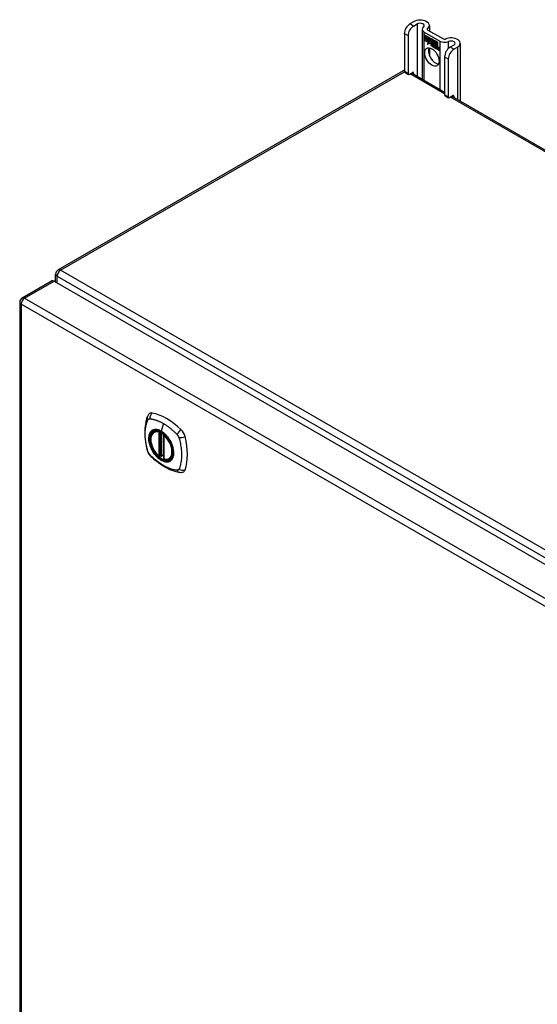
# Model space of a CAD drawing. Header units: inches. Extents: x 20 to 506, y 54 to 238.
# Tile 28 of 33: x 430 to 440, y 219 to 238. Entities that reach past the tile are written whole.
import ezdxf

# ---------------------------------------------------------------- set-up
doc = ezdxf.new("R2010")
doc.units = ezdxf.units.IN
doc.header["$MEASUREMENT"] = 0
doc.layers.add('Visible Edges(ANSI)', color=7, linetype='Continuous', lineweight=25)
doc.layers.add('Visible Tangent Edges(ANSI)', color=7, linetype='Continuous', lineweight=25)

msp = doc.modelspace()

# ---------------------------------------------------------------- linework, layer by layer
at = {"layer": 'Visible Edges(ANSI)'}
for p, q in [((437.908, 238.318), (437.832, 238.275)), ((437.907, 238.232), (437.982, 238.275)), ((438.079, 238.166), (438.079, 237.168)), ((438.193, 238.153), (438.506, 237.973)), ((438.228, 238.242), (438.228, 238.134)), ((437.722, 238.084), (437.722, 237.318)), ((437.796, 238.041), (437.796, 237.275)), ((438.119, 238.111), (438.432, 237.93)), ((438.123, 238.058), (438.241, 237.99)), ((438.123, 238.025), (438.123, 238.058)), ((438.123, 238.057), (438.123, 238.025)), ((438.123, 238.057), (438.124, 238.057)), ((438.241, 237.989), (438.123, 238.057)), ((438.123, 238.025), (438.209, 237.976)), ((438.123, 238.025), (438.123, 238.025)), ((438.21, 237.975), (438.123, 238.025)), ((438.123, 237.988), (438.123, 238.021)), ((438.123, 238.021), (438.21, 237.971)), ((438.123, 238.02), (438.123, 237.988)), ((438.123, 238.02), (438.124, 238.02)), ((438.209, 237.97), (438.123, 238.02)), ((438.123, 237.988), (438.209, 237.939)), ((438.123, 237.988), (438.123, 237.988)), ((438.21, 237.938), (438.123, 237.988)), ((438.123, 237.984), (438.21, 237.933)), ((438.123, 237.951), (438.123, 237.984)), ((438.123, 237.983), (438.124, 237.983)), ((438.209, 237.933), (438.123, 237.983)), ((438.123, 237.983), (438.123, 237.951)), ((438.123, 237.951), (438.209, 237.901)), ((438.123, 237.951), (438.123, 237.951)), ((438.208, 237.901), (438.123, 237.951)), ((438.209, 237.976), (438.209, 238.004)), ((438.209, 238.004), (438.212, 238.002)), ((438.209, 237.976), (438.21, 237.976)), ((438.209, 237.97), (438.21, 237.971)), ((438.209, 237.939), (438.209, 237.97)), ((438.21, 238.003), (438.21, 237.975)), ((438.21, 238.003), (438.21, 238.003)), ((438.212, 238.002), (438.21, 238.003)), ((438.21, 237.971), (438.21, 237.938)), ((438.212, 238.002), (438.243, 237.933)), ((438.212, 238.002), (438.213, 238.002)), ((438.242, 237.933), (438.212, 238.002)), ((438.241, 237.99), (438.256, 237.954)), ((438.241, 237.989), (438.241, 237.989)), ((438.256, 237.953), (438.241, 237.989)), ((438.256, 237.954), (438.269, 237.974)), ((438.269, 237.973), (438.256, 237.953)), ((438.256, 237.954), (438.258, 237.955)), ((438.258, 237.954), (438.257, 237.955)), ((438.268, 237.923), (438.299, 237.952)), ((438.269, 237.974), (438.328, 237.939)), ((438.269, 237.973), (438.27, 237.973)), ((438.327, 237.939), (438.269, 237.973)), ((438.269, 237.973), (438.269, 237.973)), ((438.299, 237.951), (438.269, 237.922)), ((438.27, 237.923), (438.299, 237.952)), ((438.299, 237.952), (438.302, 237.95)), ((438.299, 237.951), (438.3, 237.952)), ((438.301, 237.95), (438.299, 237.951)), ((438.301, 237.95), (438.302, 237.95)), ((438.301, 237.872), (438.301, 237.95)), ((438.302, 237.95), (438.302, 237.873)), ((438.186, 237.865), (438.208, 237.901)), ((438.225, 237.89), (438.186, 237.865)), ((438.189, 237.868), (438.188, 237.866)), ((438.209, 237.901), (438.189, 237.868)), ((438.189, 237.868), (438.225, 237.891)), ((438.189, 237.868), (438.19, 237.868)), ((438.19, 237.868), (438.225, 237.891)), ((438.208, 237.901), (438.209, 237.902)), ((438.209, 237.939), (438.21, 237.939)), ((438.209, 237.933), (438.21, 237.933)), ((438.209, 237.905), (438.209, 237.933)), ((438.209, 237.905), (438.21, 237.905)), ((438.211, 237.904), (438.209, 237.905)), ((438.21, 237.933), (438.21, 237.905)), ((438.21, 237.905), (438.223, 237.926)), ((438.21, 237.905), (438.212, 237.905)), ((438.21, 237.905), (438.21, 237.905)), ((438.223, 237.924), (438.211, 237.904)), ((438.211, 237.905), (438.211, 237.905)), ((438.223, 237.926), (438.225, 237.915)), ((438.223, 237.924), (438.224, 237.925)), ((438.224, 237.925), (438.223, 237.924)), ((438.225, 237.913), (438.223, 237.924)), ((438.243, 237.933), (438.225, 237.913)), ((438.225, 237.915), (438.242, 237.933)), ((438.225, 237.915), (438.226, 237.916)), ((438.225, 237.891), (438.227, 237.876)), ((438.225, 237.89), (438.226, 237.89)), ((438.227, 237.875), (438.225, 237.89)), ((438.243, 237.933), (438.226, 237.916)), ((438.226, 237.915), (438.226, 237.915)), ((438.227, 237.876), (438.255, 237.905)), ((438.255, 237.903), (438.227, 237.875)), ((438.227, 237.876), (438.229, 237.877)), ((438.228, 237.877), (438.228, 237.876)), ((438.228, 237.796), (438.228, 237.638)), ((438.229, 237.877), (438.255, 237.904)), ((438.242, 237.933), (438.243, 237.934)), ((438.255, 237.905), (438.261, 237.889)), ((438.255, 237.903), (438.255, 237.904)), ((438.261, 237.888), (438.255, 237.903)), ((438.261, 237.888), (438.262, 237.889)), ((438.262, 237.889), (438.262, 237.889)), ((438.262, 237.884), (438.264, 237.885)), ((438.264, 237.86), (438.296, 237.842)), ((438.264, 237.859), (438.264, 237.86)), ((438.296, 237.841), (438.264, 237.859)), ((438.265, 237.868), (438.286, 237.856)), ((438.265, 237.868), (438.265, 237.868)), ((438.287, 237.855), (438.265, 237.868)), ((438.268, 237.923), (438.27, 237.923)), ((438.286, 237.883), (438.268, 237.923)), ((438.269, 237.922), (438.287, 237.881)), ((438.269, 237.875), (438.271, 237.876)), ((438.27, 237.923), (438.27, 237.923)), ((438.285, 237.879), (438.286, 237.879)), ((438.286, 237.883), (438.286, 237.883)), ((438.286, 237.856), (438.287, 237.856)), ((438.287, 237.856), (438.287, 237.856)), ((438.29, 237.831), (438.29, 237.832)), ((438.29, 237.832), (438.29, 237.823)), ((438.29, 237.823), (438.29, 237.831)), ((438.29, 237.823), (438.29, 237.824)), ((438.295, 237.817), (438.317, 237.833)), ((438.295, 237.817), (438.297, 237.818)), ((438.31, 237.809), (438.295, 237.817)), ((438.296, 237.842), (438.297, 237.842)), ((438.318, 237.833), (438.296, 237.817)), ((438.296, 237.817), (438.309, 237.81)), ((438.297, 237.842), (438.297, 237.842)), ((438.317, 237.833), (438.297, 237.818)), ((438.297, 237.818), (438.297, 237.818)), ((438.301, 237.872), (438.302, 237.873)), ((438.321, 237.861), (438.301, 237.872)), ((438.302, 237.873), (438.322, 237.861)), ((438.317, 237.833), (438.305, 237.867)), ((438.305, 237.867), (438.319, 237.859)), ((438.306, 237.866), (438.306, 237.867)), ((438.306, 237.866), (438.318, 237.833)), ((438.319, 237.859), (438.306, 237.866)), ((438.309, 237.81), (438.321, 237.823)), ((438.309, 237.81), (438.311, 237.81)), ((438.321, 237.822), (438.31, 237.809)), ((438.31, 237.81), (438.31, 237.81)), ((438.311, 237.81), (438.322, 237.822)), ((438.317, 237.833), (438.317, 237.833)), ((438.319, 237.859), (438.319, 237.859)), ((438.326, 237.836), (438.319, 237.859)), ((438.319, 237.859), (438.326, 237.836)), ((438.321, 237.861), (438.322, 237.861)), ((438.328, 237.839), (438.321, 237.861)), ((438.321, 237.823), (438.324, 237.821)), ((438.321, 237.822), (438.322, 237.822)), ((438.324, 237.821), (438.321, 237.822)), ((438.322, 237.861), (438.327, 237.842)), ((438.324, 237.821), (438.331, 237.797)), ((438.324, 237.821), (438.324, 237.821)), ((438.33, 237.797), (438.324, 237.821)), ((438.326, 237.836), (438.326, 237.836)), ((438.328, 237.835), (438.326, 237.836)), ((438.326, 237.836), (438.328, 237.835)), ((438.327, 237.939), (438.328, 237.939)), ((438.327, 237.842), (438.327, 237.939)), ((438.327, 237.842), (438.328, 237.843)), ((438.328, 237.939), (438.328, 237.839)), ((438.328, 237.835), (438.34, 237.847)), ((438.34, 237.846), (438.328, 237.835)), ((438.328, 237.835), (438.329, 237.836)), ((438.34, 237.847), (438.329, 237.836)), ((438.329, 237.836), (438.329, 237.836)), ((438.33, 237.797), (438.331, 237.797)), ((438.345, 237.789), (438.33, 237.797)), ((438.331, 237.797), (438.344, 237.79)), ((438.332, 237.936), (438.333, 237.937)), ((438.332, 237.844), (438.332, 237.937)), ((438.332, 237.937), (438.358, 237.922)), ((438.332, 237.936), (438.332, 237.846)), ((438.357, 237.922), (438.332, 237.936)), ((438.332, 237.846), (438.338, 237.852)), ((438.338, 237.851), (438.332, 237.844)), ((438.332, 237.846), (438.333, 237.847)), ((438.332, 237.825), (438.353, 237.839)), ((438.332, 237.825), (438.333, 237.826)), ((438.344, 237.79), (438.332, 237.825)), ((438.333, 237.847), (438.338, 237.852)), ((438.333, 237.846), (438.333, 237.846)), ((438.333, 237.826), (438.353, 237.839)), ((438.354, 237.839), (438.333, 237.824)), ((438.334, 237.825), (438.333, 237.826)), ((438.333, 237.824), (438.345, 237.789)), ((438.338, 237.852), (438.357, 237.841)), ((438.338, 237.851), (438.339, 237.851)), ((438.358, 237.84), (438.338, 237.851)), ((438.34, 237.846), (438.34, 237.847)), ((438.34, 237.847), (438.354, 237.839)), ((438.353, 237.839), (438.34, 237.846)), ((438.344, 237.79), (438.344, 237.79)), ((438.351, 237.785), (438.359, 237.836)), ((438.36, 237.835), (438.351, 237.785)), ((438.351, 237.785), (438.351, 237.786)), ((438.351, 237.785), (438.362, 237.779)), ((438.362, 237.778), (438.351, 237.785)), ((438.353, 237.839), (438.353, 237.839)), ((438.357, 237.922), (438.358, 237.922)), ((438.357, 237.841), (438.357, 237.922)), ((438.357, 237.841), (438.358, 237.841)), ((438.358, 237.922), (438.358, 237.84)), ((438.359, 237.836), (438.369, 237.83)), ((438.36, 237.835), (438.36, 237.835)), ((438.369, 237.83), (438.36, 237.835)), ((438.361, 237.837), (438.361, 237.92)), ((438.361, 237.92), (438.388, 237.905)), ((438.361, 237.837), (438.362, 237.838)), ((438.372, 237.831), (438.361, 237.837)), ((438.362, 237.919), (438.362, 237.838)), ((438.362, 237.919), (438.363, 237.919)), ((438.387, 237.905), (438.362, 237.919)), ((438.362, 237.838), (438.373, 237.831)), ((438.362, 237.779), (438.365, 237.8)), ((438.366, 237.799), (438.362, 237.778)), ((438.362, 237.779), (438.362, 237.78)), ((438.368, 237.821), (438.369, 237.83)), ((438.369, 237.83), (438.368, 237.821)), ((438.368, 237.821), (438.368, 237.821)), ((438.371, 237.819), (438.368, 237.821)), ((438.368, 237.821), (438.371, 237.819)), ((438.369, 237.83), (438.369, 237.83)), ((438.371, 237.819), (438.372, 237.82)), ((438.372, 237.831), (438.373, 237.832)), ((438.372, 237.825), (438.372, 237.831)), ((438.372, 237.825), (438.374, 237.826)), ((438.372, 237.82), (438.372, 237.82)), ((438.373, 237.831), (438.373, 237.826)), ((438.373, 237.827), (438.373, 237.826)), ((438.373, 237.815), (438.375, 237.815)), ((438.374, 237.821), (438.376, 237.822)), ((438.386, 237.8), (438.381, 237.768)), ((438.381, 237.768), (438.386, 237.8)), ((438.381, 237.768), (438.392, 237.762)), ((438.381, 237.768), (438.381, 237.768)), ((438.392, 237.761), (438.381, 237.768)), ((438.387, 237.905), (438.388, 237.905)), ((438.387, 237.825), (438.387, 237.905)), ((438.387, 237.825), (438.388, 237.825)), ((438.388, 237.905), (438.388, 237.824)), ((438.392, 237.762), (438.395, 237.782)), ((438.396, 237.782), (438.392, 237.761)), ((438.392, 237.762), (438.392, 237.762)), ((438.395, 237.782), (438.396, 237.783)), ((438.399, 237.801), (438.4, 237.801)), ((438.401, 237.797), (438.402, 237.797)), ((438.403, 237.804), (438.405, 237.805)), ((438.403, 237.797), (438.404, 237.798)), ((438.41, 237.751), (438.416, 237.783)), ((438.41, 237.751), (438.411, 237.751)), ((438.422, 237.744), (438.41, 237.751)), ((438.416, 237.782), (438.411, 237.751)), ((438.411, 237.751), (438.422, 237.745)), ((438.422, 237.745), (438.427, 237.776)), ((438.428, 237.776), (438.422, 237.744)), ((438.422, 237.745), (438.422, 237.745)), ((438.717, 237.851), (438.642, 237.807)), ((438.716, 237.765), (438.792, 237.808)), ((438.847, 237.885), (438.847, 236.725)), ((438.532, 237.616), (438.532, 236.85)), ((438.606, 237.573), (438.606, 236.808)), ((437.696, 237.332), (430.765, 233.33)), ((437.729, 237.304), (437.803, 237.261)), ((437.818, 237.262), (437.886, 237.301)), ((437.867, 237.29), (438.532, 236.906)), ((437.908, 237.289), (437.908, 237.267)), ((438.538, 236.836), (438.612, 236.793)), ((438.628, 236.795), (438.695, 236.834)), ((438.676, 236.823), (471.596, 217.817)), ((438.717, 236.821), (438.717, 236.799)), ((430.715, 233.085), (430.715, 233.245)), ((430.043, 232.767), (430.633, 233.108)), ((430.683, 233.103), (464.344, 213.669)), ((429.993, 232.682), (429.993, 203.517)), ((432.692, 230.073), (432.703, 230.079)), ((432.887, 230.012), (432.887, 229.534)), ((432.818, 229.59), (432.804, 229.582)), ((432.833, 229.587), (432.831, 229.589)), ((432.887, 229.61), (432.846, 229.586)), ((433.005, 229.531), (433.016, 229.537))]:
    msp.add_line(p, q, dxfattribs=at)
at = {"layer": 'Visible Edges(ANSI)', "flags": 128}
for points in [[(432.596, 230.439), (432.583, 230.425), (432.573, 230.411), (432.565, 230.397), (432.558, 230.383)], [(432.558, 230.383), (432.551, 230.361), (432.544, 230.342), (432.539, 230.323), (432.534, 230.304), (432.53, 230.286), (432.526, 230.266), (432.518, 230.226), (432.513, 230.186), (432.509, 230.144), (432.506, 230.102), (432.506, 230.059), (432.506, 230.015), (432.509, 229.971), (432.513, 229.927), (432.518, 229.882), (432.525, 229.837), (432.533, 229.791), (432.543, 229.745), (432.549, 229.722), (432.551, 229.711), (432.555, 229.697)], [(432.791, 229.583), (432.777, 229.596), (432.763, 229.609), (432.75, 229.623), (432.737, 229.638), (432.724, 229.654), (432.712, 229.67), (432.701, 229.687), (432.69, 229.704), (432.68, 229.722), (432.671, 229.74), (432.663, 229.759), (432.655, 229.777), (432.648, 229.796), (432.642, 229.814), (432.636, 229.833), (432.632, 229.851), (432.628, 229.87), (432.626, 229.888), (432.624, 229.905), (432.624, 229.923), (432.624, 229.939), (432.625, 229.956), (432.628, 229.971), (432.631, 229.986), (432.635, 230), (432.641, 230.014), (432.647, 230.026), (432.654, 230.038), (432.662, 230.048), (432.671, 230.058), (432.681, 230.066), (432.692, 230.073)], [(432.945, 229.993), (432.963, 229.971), (432.981, 229.947), (432.998, 229.923), (433.014, 229.897), (433.028, 229.871), (433.041, 229.844), (433.052, 229.817), (433.062, 229.79)], [(432.555, 229.697), (432.56, 229.683), (432.565, 229.67), (432.571, 229.658), (432.577, 229.645), (432.584, 229.634), (432.593, 229.622), (432.601, 229.611), (432.611, 229.601)], [(432.611, 229.601), (432.621, 229.591), (432.63, 229.581), (432.647, 229.565), (432.682, 229.534), (432.717, 229.504), (432.753, 229.476), (432.789, 229.448), (432.826, 229.423), (432.862, 229.399), (432.9, 229.376), (432.937, 229.356), (432.975, 229.337), (433.013, 229.319), (433.051, 229.304), (433.089, 229.29), (433.128, 229.278), (433.166, 229.269), (433.185, 229.264), (433.195, 229.262), (433.206, 229.261)], [(432.831, 229.589), (432.828, 229.59), (432.825, 229.591), (432.821, 229.591), (432.818, 229.59)], [(433.005, 229.531), (432.993, 229.525), (432.981, 229.52), (432.967, 229.517), (432.954, 229.516), (432.94, 229.515), (432.925, 229.516), (432.91, 229.519), (432.895, 229.523)], [(433.206, 229.261), (433.222, 229.259), (433.238, 229.259), (433.256, 229.261), (433.274, 229.265)]]:
    msp.add_lwpolyline(points, dxfattribs=at)
at = {"layer": 'Visible Edges(ANSI)'}
for centre, radius, start, end in [((437.745, 237.246), 0.099, 103.4226, 120), ((430.814, 233.245), 0.099, 120, 180), ((430.092, 232.682), 0.099, 120, 180), ((432.899, 230.012), 0.0118, 137.3656, 180), ((432.798, 229.592), 0.0118, 229.389, 300), ((432.84, 229.597), 0.0118, 232.1717, 300), ((432.899, 229.534), 0.0118, 180, 253.4446)]:
    msp.add_arc(centre, radius, start, end, dxfattribs=at)
for centre, major_axis, start_param, end_param in [((438.04, 238.242), (0.188, 0), 5.640144, 8.63938), ((437.832, 238.147), (-0.078, -0.135), 3.926991, 5.497787), ((437.907, 238.105), (0.078, 0.135), 0.785398, 2.356194), ((438.04, 238.242), (0.0825, 0), 5.640144, 8.63938), ((438.215, 238.166), (-0.136, 0), 5.640144, 7.068583), ((438.215, 238.166), (-0.031, 0), 5.640144, 7.068583), ((438.528, 237.986), (0.031, 0), 3.926991, 5.35543), ((438.659, 237.885), (0.188, 0), 5.497787, 8.497023), ((438.35, 237.655), (-0.102, 0.176), 0.374433, 2.76716), ((438.269, 237.853), (-0.0123, 0.0214), 0.72544, 2.208898), ((438.287, 237.841), (-0.0249, 0.0431), 6.268672, 7.008625), ((438.287, 237.841), (-0.0245, 0.0424), 6.268672, 7.008625), ((438.269, 237.853), (0.012, -0.0207), 3.867033, 5.35049), ((438.288, 237.842), (-0.0249, 0.0431), 0.028947, 0.295885), ((438.281, 237.852), (-0.021, 0.0364), 5.317289, 6.229324), ((438.281, 237.852), (-0.0206, 0.0357), 5.272274, 6.251395), ((438.282, 237.853), (-0.0206, 0.0357), 6.047724, 6.251395), ((438.281, 237.852), (-0.0187, 0.0323), 5.330385, 6.268672), ((438.272, 237.852), (-0.0064, 0.011), 0.453624, 1.914249), ((438.281, 237.852), (-0.0183, 0.0317), 5.329545, 6.268672), ((438.272, 237.852), (0.006, -0.0104), 3.639467, 5.055842), ((438.282, 237.853), (-0.0183, 0.0317), 6.051884, 6.268672), ((438.288, 237.842), (-0.0245, 0.0424), 6.268672, 6.283185), ((438.28, 237.857), (-0.0109, 0.0188), 5.836026, 6.985262), ((438.28, 237.857), (-0.0105, 0.0182), 5.836026, 6.946368), ((438.274, 237.891), (0.0376, -0.0651), 5.35049, 5.792995), ((438.274, 237.891), (-0.0379, 0.0657), 2.208898, 2.658734), ((438.281, 237.858), (-0.0109, 0.0188), 0.065067, 0.331662), ((438.28, 237.867), (-0.0196, 0.0339), 1.914249, 2.72139), ((438.28, 237.867), (0.0192, -0.0332), 5.055842, 5.891549), ((438.281, 237.858), (-0.0105, 0.0182), 6.079217, 6.283185), ((438.278, 237.864), (0.0072, -0.0125), 1.678399, 2.694434), ((438.278, 237.864), (-0.0068, 0.0119), 4.819991, 5.836026), ((438.279, 237.865), (0.006, -0.0103), 0.287189, 1.678399), ((438.284, 237.865), (0.0095, -0.0165), 1.201563, 2.270327), ((438.284, 237.865), (-0.0091, 0.0158), 4.343155, 5.413588), ((438.279, 237.865), (0.0063, -0.011), 0.251695, 1.678399), ((438.273, 237.866), (0.0172, -0.0299), 0.38335, 1.201563), ((438.273, 237.866), (0.0176, -0.0305), 0.369234, 1.201563), ((438.406, 237.768), (-0.0294, 0.051), 0.219898, 0.610865), ((438.406, 237.768), (-0.0291, 0.0503), 0.219898, 0.610865), ((438.389, 237.796), (-0.0146, 0.0253), 5.48867, 6.513784), ((438.389, 237.796), (-0.015, 0.026), 5.48867, 6.499805), ((438.381, 237.801), (-0.0083, 0.0143), 5.603031, 6.503084), ((438.408, 237.769), (-0.0294, 0.051), 0.219898, 0.291612), ((438.387, 237.799), (-0.015, 0.026), 5.47676, 6.310847), ((438.39, 237.797), (-0.015, 0.026), 0.047158, 0.216619), ((438.381, 237.801), (-0.0079, 0.0136), 5.603031, 6.503084), ((438.387, 237.799), (-0.0154, 0.0266), 5.501665, 6.243634), ((438.382, 237.802), (-0.0083, 0.0143), 0.085815, 0.219898), ((438.389, 237.8), (-0.015, 0.026), 6.059998, 6.283185), ((438.382, 237.802), (-0.0079, 0.0136), 6.100483, 6.283185), ((438.39, 237.797), (-0.0146, 0.0253), 6.06115, 6.283185), ((438.38, 237.808), (0.00412, -0.00714), 1.196548, 2.461438), ((438.38, 237.808), (-0.00375, 0.0065), 4.33814, 5.603031), ((438.375, 237.808), (-0.0077, 0.0133), 3.752458, 4.33814), ((438.375, 237.808), (0.0081, -0.014), 0.610865, 1.196548), ((438.389, 237.81), (-0.006, 0.0103), 4.223571, 5.48867), ((438.389, 237.81), (0.0063, -0.011), 1.081978, 2.347078), ((438.436, 237.751), (-0.0294, 0.051), 0.236534, 0.625184), ((438.436, 237.751), (-0.0291, 0.0503), 0.236639, 0.625276), ((438.373, 237.813), (-0.0176, 0.0305), 3.88819, 4.223571), ((438.418, 237.778), (-0.015, 0.0259), 5.492181, 6.733718), ((438.373, 237.813), (0.018, -0.0312), 0.848525, 1.081978), ((438.418, 237.778), (-0.0153, 0.0266), 5.492181, 6.613939), ((438.42, 237.779), (-0.0153, 0.0266), 0.046088, 0.313087), ((438.375, 237.814), (-0.0176, 0.0305), 3.959823, 3.971212), ((438.411, 237.784), (-0.0082, 0.0143), 5.604299, 6.503622), ((438.411, 237.784), (-0.0079, 0.0136), 5.604299, 6.503242), ((438.438, 237.752), (-0.0294, 0.051), 0.236534, 0.291612), ((438.412, 237.785), (-0.0082, 0.0143), 0.085815, 0.220437), ((438.412, 237.785), (-0.0079, 0.0136), 6.100483, 6.283185), ((438.42, 237.779), (-0.015, 0.0259), 6.060079, 6.283185), ((438.41, 237.791), (0.00412, -0.00714), 1.196401, 2.462706), ((438.41, 237.791), (-0.00375, 0.0065), 4.337994, 5.604299), ((438.405, 237.791), (0.0081, -0.014), 0.610998, 1.196401), ((438.405, 237.791), (-0.0077, 0.0133), 3.752322, 4.337994), ((438.418, 237.793), (-0.0062, 0.0107), 4.249437, 5.492181), ((438.418, 237.793), (0.0066, -0.0114), 1.107844, 2.350588), ((438.403, 237.796), (-0.0176, 0.0305), 3.735005, 4.249437), ((438.403, 237.796), (0.018, -0.0312), 0.593412, 1.107844), ((438.528, 237.986), (-0.136, 0), 0.785398, 2.213838), ((438.642, 237.68), (-0.078, -0.135), 3.926991, 5.497787), ((438.716, 237.637), (0.078, 0.135), 0.785398, 2.356194), ((438.659, 237.885), (0.0825, 0), 5.497787, 8.497023), ((437.744, 237.331), (-0.0155, -0.0268), 5.497787, 6.283185), ((437.818, 237.288), (-0.0155, -0.0268), 5.497787, 7.068583), ((437.886, 237.276), (0.0155, 0.0268), 5.497787, 7.068583), ((438.554, 236.863), (-0.0155, -0.0268), 5.497787, 6.283185), ((438.628, 236.82), (-0.0155, -0.0268), 5.497787, 7.068583), ((438.695, 236.809), (0.0155, 0.0268), 5.497787, 7.068583), ((430.683, 233.023), (-0.0495, 0.0857), 5.497787, 6.283185), ((432.695, 230.293), (-0.089, 0.153), 5.825423, 6.408181), ((432.946, 229.296), (-0.64, 1.108), 5.170151, 5.825423), ((432.841, 229.798), (0.157, -0.273), 2.363977, 7.060801), ((433.197, 230.003), (0.089, -0.153), 1.113034, 2.028558), ((432.459, 230.14), (-0.64, 1.108), 3.599355, 4.254627), ((433.197, 229.424), (0.089, -0.153), 6.158189, 6.740947)]:
    msp.add_ellipse(centre, major_axis=major_axis, ratio=0.57735, start_param=start_param, end_param=end_param, dxfattribs=at)
for centre, major_axis in [((438.275, 237.612), (-0.102, 0.176)), ((432.838, 229.796), (-0.16, 0.277))]:
    msp.add_ellipse(centre, major_axis=major_axis, ratio=0.57735, dxfattribs=at)
at = {"layer": 'Visible Tangent Edges(ANSI)'}
for p, q in [((437.907, 238.232), (437.832, 238.275)), ((437.982, 238.275), (437.982, 237.224)), ((438.19, 238.155), (438.19, 238.177)), ((437.722, 238.084), (437.796, 238.041)), ((438.119, 237.145), (438.119, 238.111)), ((438.252, 237.864), (438.252, 237.864)), ((438.263, 237.884), (438.264, 237.885)), ((438.267, 237.834), (438.267, 237.835)), ((438.268, 237.845), (438.269, 237.845)), ((438.275, 237.876), (438.276, 237.877)), ((438.284, 237.869), (438.285, 237.869)), ((438.296, 237.864), (438.296, 237.864)), ((438.365, 237.8), (438.366, 237.8)), ((438.371, 237.814), (438.373, 237.815)), ((438.38, 237.814), (438.38, 237.815)), ((438.385, 237.808), (438.386, 237.808)), ((438.386, 237.8), (438.387, 237.8)), ((438.389, 237.82), (438.39, 237.82)), ((438.397, 237.808), (438.397, 237.808)), ((438.409, 237.797), (438.41, 237.798)), ((438.415, 237.79), (438.415, 237.791)), ((438.416, 237.783), (438.416, 237.783)), ((438.418, 237.803), (438.419, 237.803)), ((438.426, 237.791), (438.427, 237.791)), ((438.427, 237.776), (438.428, 237.776)), ((438.432, 237.93), (438.432, 236.964)), ((438.61, 237.783), (438.61, 237.923)), ((438.716, 237.765), (438.642, 237.807)), ((438.792, 237.808), (438.792, 236.756)), ((438.532, 237.616), (438.606, 237.573)), ((430.814, 233.325), (437.722, 237.314)), ((437.796, 237.275), (437.722, 237.318)), ((438.532, 236.873), (437.838, 237.274)), ((437.886, 237.301), (437.908, 237.289)), ((438.606, 236.808), (438.532, 236.85)), ((471.546, 217.812), (438.647, 236.806)), ((438.695, 236.834), (438.717, 236.821)), ((430.744, 233.204), (464.545, 213.689)), ((430.744, 233.068), (430.744, 233.204)), ((464.615, 213.81), (430.814, 233.325)), ((430.092, 232.763), (430.683, 233.103)), ((463.684, 213.207), (430.022, 232.641)), ((430.022, 232.641), (430.022, 203.476)), ((430.092, 232.763), (463.754, 213.328)), ((432.881, 230.242), (432.837, 230.087)), ((432.79, 230.065), (432.79, 229.587)), ((432.807, 230.065), (432.814, 230.069)), ((432.807, 229.587), (432.807, 230.065)), ((432.818, 230.067), (432.818, 229.594)), ((432.833, 229.594), (432.833, 230.06)), ((432.849, 229.592), (432.849, 230.051)), ((432.89, 229.529), (432.89, 230.007)), ((432.818, 229.594), (432.807, 229.587)), ((432.887, 229.614), (432.849, 229.592))]:
    msp.add_line(p, q, dxfattribs=at)
at = {"layer": 'Visible Tangent Edges(ANSI)', "flags": 128}
for points in [[(432.569, 229.682), (432.559, 229.715), (432.552, 229.745), (432.545, 229.775), (432.539, 229.804), (432.533, 229.834), (432.529, 229.863), (432.525, 229.892), (432.521, 229.92), (432.519, 229.949), (432.517, 229.977), (432.516, 230.004), (432.516, 230.031), (432.516, 230.058), (432.517, 230.084), (432.519, 230.11), (432.521, 230.135), (432.525, 230.16), (432.529, 230.184), (432.533, 230.207), (432.539, 230.23), (432.545, 230.253), (432.552, 230.274), (432.559, 230.295), (432.569, 230.317)], [(432.569, 230.317), (432.569, 230.318), (432.57, 230.319), (432.57, 230.319), (432.571, 230.32), (432.571, 230.321), (432.572, 230.322), (432.572, 230.323), (432.573, 230.323), (432.573, 230.324), (432.574, 230.325), (432.575, 230.326), (432.575, 230.326), (432.576, 230.327), (432.577, 230.328), (432.577, 230.328), (432.578, 230.329), (432.579, 230.329), (432.579, 230.33), (432.58, 230.331), (432.581, 230.331), (432.581, 230.332), (432.582, 230.332), (432.583, 230.333), (432.584, 230.333)], [(432.584, 230.333), (432.585, 230.333), (432.585, 230.334), (432.586, 230.334), (432.587, 230.335), (432.588, 230.335), (432.589, 230.335), (432.589, 230.336), (432.59, 230.336), (432.591, 230.336), (432.592, 230.336), (432.593, 230.337), (432.594, 230.337), (432.595, 230.337), (432.596, 230.337), (432.596, 230.337), (432.597, 230.338), (432.598, 230.338), (432.599, 230.338), (432.6, 230.338), (432.601, 230.338), (432.602, 230.338), (432.603, 230.338), (432.604, 230.338), (432.605, 230.338)], [(432.605, 230.338), (432.618, 230.337), (432.629, 230.336), (432.64, 230.334), (432.651, 230.331), (432.662, 230.329), (432.673, 230.327), (432.684, 230.324), (432.696, 230.321), (432.707, 230.318), (432.718, 230.314), (432.73, 230.311), (432.741, 230.307), (432.753, 230.303), (432.764, 230.298), (432.776, 230.294), (432.788, 230.289), (432.799, 230.284), (432.811, 230.279), (432.822, 230.273), (432.834, 230.268), (432.846, 230.262), (432.857, 230.255), (432.869, 230.249), (432.881, 230.242)], [(432.881, 230.242), (432.893, 230.236), (432.904, 230.229), (432.916, 230.221), (432.927, 230.214), (432.939, 230.206), (432.951, 230.198), (432.962, 230.19), (432.974, 230.181), (432.985, 230.173), (432.997, 230.164), (433.008, 230.155), (433.02, 230.146), (433.031, 230.137), (433.042, 230.127), (433.053, 230.118), (433.065, 230.108), (433.076, 230.098), (433.087, 230.088), (433.098, 230.077), (433.109, 230.067), (433.12, 230.056), (433.131, 230.046), (433.142, 230.035), (433.155, 230.021)], [(432.642, 230.093), (432.634, 230.085), (432.625, 230.076), (432.618, 230.066), (432.611, 230.055), (432.605, 230.044), (432.599, 230.031), (432.595, 230.018), (432.591, 230.004), (432.588, 229.989), (432.586, 229.974), (432.585, 229.958), (432.585, 229.941), (432.585, 229.924), (432.586, 229.906), (432.588, 229.888), (432.591, 229.87), (432.595, 229.852), (432.6, 229.833), (432.605, 229.815), (432.611, 229.796), (432.618, 229.777), (432.625, 229.758), (432.634, 229.74), (432.642, 229.721)], [(433.062, 229.79), (433.08, 229.721), (433.086, 229.656), (433.081, 229.598), (433.065, 229.548), (433.039, 229.51), (433.003, 229.485), (432.959, 229.474), (432.91, 229.479), (432.858, 229.497), (432.804, 229.53), (432.752, 229.574), (432.704, 229.629), (432.662, 229.692), (432.629, 229.759), (432.605, 229.828), (432.591, 229.895), (432.589, 229.958), (432.598, 230.014), (432.618, 230.059), (432.649, 230.092), (432.688, 230.112), (432.734, 230.117), (432.784, 230.107), (432.837, 230.083)], [(432.676, 230.112), (432.674, 230.112), (432.673, 230.111), (432.671, 230.11), (432.67, 230.11), (432.668, 230.109), (432.667, 230.108), (432.665, 230.108), (432.664, 230.107), (432.663, 230.106), (432.661, 230.106), (432.66, 230.105), (432.658, 230.104), (432.657, 230.103), (432.656, 230.102), (432.654, 230.102), (432.653, 230.101), (432.652, 230.1), (432.65, 230.099), (432.649, 230.098), (432.648, 230.097), (432.646, 230.096), (432.645, 230.095), (432.644, 230.094), (432.642, 230.093)], [(432.837, 230.087), (432.83, 230.091), (432.822, 230.095), (432.815, 230.098), (432.808, 230.102), (432.801, 230.105), (432.793, 230.107), (432.786, 230.11), (432.779, 230.112), (432.772, 230.114), (432.765, 230.116), (432.758, 230.118), (432.751, 230.119), (432.744, 230.12), (432.738, 230.12), (432.731, 230.121), (432.724, 230.121), (432.718, 230.121), (432.712, 230.12), (432.705, 230.12), (432.699, 230.119), (432.693, 230.118), (432.687, 230.116), (432.681, 230.114), (432.676, 230.112)], [(432.998, 229.927), (432.992, 229.935), (432.986, 229.943), (432.98, 229.952), (432.974, 229.96), (432.968, 229.968), (432.962, 229.976), (432.955, 229.984), (432.949, 229.991), (432.942, 229.999), (432.936, 230.006), (432.929, 230.013), (432.922, 230.02), (432.916, 230.027), (432.909, 230.033), (432.902, 230.04), (432.895, 230.046), (432.887, 230.052), (432.88, 230.057), (432.873, 230.063), (432.866, 230.068), (432.859, 230.073), (432.851, 230.078), (432.844, 230.082), (432.837, 230.087)], [(432.837, 230.083), (432.842, 230.08), (432.847, 230.078), (432.851, 230.075), (432.856, 230.072), (432.86, 230.069), (432.865, 230.065), (432.87, 230.062), (432.874, 230.059), (432.879, 230.055), (432.883, 230.052), (432.888, 230.048), (432.892, 230.044), (432.897, 230.04), (432.901, 230.036), (432.906, 230.032), (432.91, 230.028), (432.915, 230.024), (432.919, 230.02), (432.923, 230.016), (432.928, 230.011), (432.932, 230.007), (432.936, 230.002), (432.94, 229.998), (432.945, 229.993)], [(433.031, 229.869), (433.03, 229.871), (433.028, 229.874), (433.027, 229.876), (433.026, 229.879), (433.024, 229.881), (433.023, 229.884), (433.022, 229.886), (433.02, 229.888), (433.019, 229.891), (433.018, 229.893), (433.016, 229.896), (433.015, 229.898), (433.014, 229.9), (433.012, 229.903), (433.011, 229.905), (433.009, 229.908), (433.008, 229.91), (433.006, 229.912), (433.005, 229.915), (433.004, 229.917), (433.002, 229.919), (433.001, 229.922), (432.999, 229.924), (432.998, 229.927)], [(433.031, 229.497), (433.04, 229.505), (433.048, 229.514), (433.056, 229.524), (433.063, 229.535), (433.069, 229.547), (433.074, 229.56), (433.079, 229.573), (433.082, 229.587), (433.085, 229.602), (433.088, 229.617), (433.089, 229.633), (433.089, 229.65), (433.089, 229.667), (433.088, 229.684), (433.085, 229.702), (433.082, 229.72), (433.079, 229.739), (433.074, 229.757), (433.069, 229.776), (433.063, 229.795), (433.056, 229.813), (433.048, 229.832), (433.04, 229.851), (433.031, 229.869)], [(433.155, 230.021), (433.156, 230.018), (433.158, 230.016), (433.16, 230.014), (433.162, 230.011), (433.164, 230.009), (433.166, 230.007), (433.168, 230.004), (433.169, 230.002), (433.171, 229.999), (433.173, 229.996), (433.174, 229.994), (433.176, 229.991), (433.177, 229.988), (433.179, 229.986), (433.18, 229.983), (433.182, 229.98), (433.183, 229.978), (433.184, 229.975), (433.186, 229.972), (433.187, 229.969), (433.188, 229.966), (433.189, 229.963), (433.19, 229.961), (433.191, 229.958)], [(433.191, 229.958), (433.201, 229.925), (433.208, 229.895), (433.215, 229.866), (433.221, 229.836), (433.227, 229.807), (433.232, 229.778), (433.236, 229.749), (433.24, 229.721), (433.243, 229.692), (433.245, 229.664), (433.246, 229.637), (433.246, 229.61), (433.246, 229.583), (433.244, 229.557), (433.242, 229.531), (433.24, 229.506), (433.236, 229.481), (433.232, 229.457), (433.227, 229.433), (433.221, 229.41), (433.215, 229.388), (433.208, 229.366), (433.201, 229.345), (433.191, 229.323)], [(432.605, 229.619), (432.603, 229.622), (432.601, 229.624), (432.599, 229.626), (432.597, 229.629), (432.596, 229.631), (432.594, 229.634), (432.592, 229.636), (432.59, 229.639), (432.589, 229.641), (432.587, 229.644), (432.585, 229.647), (432.584, 229.649), (432.582, 229.652), (432.581, 229.655), (432.579, 229.657), (432.578, 229.66), (432.577, 229.663), (432.575, 229.666), (432.574, 229.668), (432.573, 229.671), (432.572, 229.674), (432.571, 229.677), (432.57, 229.68), (432.569, 229.682)], [(432.642, 229.721), (432.644, 229.719), (432.645, 229.717), (432.646, 229.714), (432.648, 229.712), (432.649, 229.709), (432.65, 229.707), (432.652, 229.704), (432.653, 229.702), (432.654, 229.699), (432.656, 229.697), (432.657, 229.695), (432.658, 229.692), (432.66, 229.69), (432.661, 229.687), (432.663, 229.685), (432.664, 229.683), (432.665, 229.68), (432.667, 229.678), (432.668, 229.676), (432.67, 229.673), (432.671, 229.671), (432.673, 229.669), (432.674, 229.666), (432.676, 229.664)], [(432.676, 229.664), (432.687, 229.647), (432.699, 229.631), (432.712, 229.615), (432.724, 229.599), (432.738, 229.585), (432.751, 229.571), (432.765, 229.557), (432.779, 229.545), (432.793, 229.533), (432.808, 229.523), (432.822, 229.513), (432.837, 229.504), (432.852, 229.496), (432.866, 229.489), (432.88, 229.483), (432.895, 229.478), (432.909, 229.475), (432.923, 229.472), (432.936, 229.47), (432.949, 229.47), (432.962, 229.47), (432.974, 229.472), (432.986, 229.474), (432.998, 229.478)], [(433.155, 229.302), (433.131, 229.305), (433.109, 229.309), (433.087, 229.314), (433.065, 229.32), (433.042, 229.326), (433.02, 229.334), (432.997, 229.343), (432.974, 229.352), (432.951, 229.362), (432.928, 229.374), (432.904, 229.386), (432.881, 229.399), (432.858, 229.413), (432.834, 229.428), (432.811, 229.443), (432.788, 229.46), (432.764, 229.477), (432.741, 229.495), (432.718, 229.513), (432.696, 229.533), (432.673, 229.553), (432.651, 229.573), (432.629, 229.595), (432.605, 229.619)], [(432.818, 229.594), (432.818, 229.594), (432.818, 229.594), (432.818, 229.594), (432.818, 229.593), (432.818, 229.593), (432.818, 229.593), (432.818, 229.593), (432.818, 229.593), (432.818, 229.593), (432.818, 229.593), (432.818, 229.593), (432.818, 229.593), (432.818, 229.593), (432.818, 229.593), (432.818, 229.593), (432.818, 229.593), (432.818, 229.593), (432.818, 229.593), (432.818, 229.592), (432.818, 229.592), (432.818, 229.592), (432.818, 229.592), (432.818, 229.592), (432.818, 229.592)], [(432.818, 229.592), (432.818, 229.592), (432.818, 229.592), (432.818, 229.592), (432.818, 229.591), (432.818, 229.591), (432.818, 229.591), (432.818, 229.591), (432.818, 229.591), (432.818, 229.591), (432.818, 229.59), (432.818, 229.59), (432.818, 229.59), (432.818, 229.59), (432.818, 229.59), (432.818, 229.59), (432.818, 229.59), (432.818, 229.59), (432.818, 229.59), (432.818, 229.59), (432.818, 229.59), (432.818, 229.59), (432.818, 229.59), (432.818, 229.59), (432.818, 229.59)], [(432.818, 229.59), (432.818, 229.59), (432.818, 229.59), (432.818, 229.59), (432.818, 229.59), (432.818, 229.59), (432.818, 229.59), (432.818, 229.59), (432.818, 229.59), (432.818, 229.59), (432.818, 229.59), (432.818, 229.59), (432.818, 229.59), (432.818, 229.59), (432.818, 229.59), (432.818, 229.59), (432.818, 229.59), (432.818, 229.59), (432.818, 229.59), (432.818, 229.59), (432.818, 229.59), (432.818, 229.59), (432.818, 229.59), (432.818, 229.59), (432.818, 229.59)], [(432.831, 229.589), (432.831, 229.589), (432.831, 229.589), (432.831, 229.589), (432.831, 229.589), (432.831, 229.589), (432.831, 229.589), (432.831, 229.589), (432.831, 229.589), (432.831, 229.589), (432.831, 229.589), (432.832, 229.588), (432.832, 229.588), (432.832, 229.588), (432.832, 229.588), (432.832, 229.588), (432.832, 229.588), (432.832, 229.588), (432.832, 229.588), (432.832, 229.588), (432.832, 229.588), (432.832, 229.588), (432.832, 229.588), (432.832, 229.588), (432.832, 229.588)], [(432.832, 229.588), (432.832, 229.588), (432.832, 229.588), (432.832, 229.588), (432.832, 229.588), (432.832, 229.588), (432.832, 229.589), (432.832, 229.589), (432.832, 229.589), (432.833, 229.589), (432.833, 229.589), (432.833, 229.589), (432.833, 229.589), (432.833, 229.589), (432.833, 229.589), (432.833, 229.59), (432.833, 229.59), (432.833, 229.59), (432.833, 229.59), (432.833, 229.59), (432.833, 229.59), (432.833, 229.591), (432.833, 229.591), (432.833, 229.591), (432.833, 229.591)], [(432.833, 229.591), (432.833, 229.591), (432.833, 229.591), (432.833, 229.592), (432.833, 229.592), (432.833, 229.592), (432.833, 229.592), (432.833, 229.592), (432.833, 229.592), (432.833, 229.592), (432.833, 229.593), (432.833, 229.593), (432.833, 229.593), (432.833, 229.593), (432.833, 229.593), (432.833, 229.593), (432.833, 229.593), (432.833, 229.594), (432.833, 229.594), (432.833, 229.594), (432.833, 229.594), (432.833, 229.594), (432.833, 229.594), (432.833, 229.594), (432.833, 229.594)], [(432.998, 229.478), (432.999, 229.479), (433.001, 229.479), (433.002, 229.48), (433.004, 229.481), (433.005, 229.481), (433.006, 229.482), (433.008, 229.483), (433.009, 229.483), (433.011, 229.484), (433.012, 229.485), (433.014, 229.486), (433.015, 229.486), (433.016, 229.487), (433.018, 229.488), (433.019, 229.489), (433.02, 229.49), (433.022, 229.491), (433.023, 229.491), (433.024, 229.492), (433.026, 229.493), (433.027, 229.494), (433.028, 229.495), (433.03, 229.496), (433.031, 229.497)], [(433.191, 229.323), (433.19, 229.321), (433.189, 229.32), (433.188, 229.318), (433.187, 229.317), (433.186, 229.315), (433.184, 229.314), (433.183, 229.313), (433.182, 229.311), (433.18, 229.31), (433.179, 229.309), (433.178, 229.308), (433.176, 229.307), (433.174, 229.306), (433.173, 229.306), (433.171, 229.305), (433.169, 229.304), (433.168, 229.304), (433.166, 229.303), (433.164, 229.303), (433.162, 229.303), (433.16, 229.302), (433.158, 229.302), (433.156, 229.302), (433.155, 229.302)]]:
    msp.add_lwpolyline(points, dxfattribs=at)
at = {"layer": 'Visible Tangent Edges(ANSI)'}
for centre, major_axis, ratio, start_param, end_param in [((437.745, 237.246), (-0.0495, 0.0857), 0.57735, 5.832272, 6.283185), ((430.814, 233.245), (-0.099, 0), 0.57735, 0, 0.785398), ((430.814, 233.245), (-0.0495, -0.0857), 0.57735, 3.926991, 5.497787), ((430.814, 233.245), (-0.0495, 0.0857), 0.57735, 5.497787, 6.283185), ((430.092, 232.682), (-0.099, 0), 0.57735, 0, 0.785398), ((430.092, 232.682), (-0.0495, -0.0857), 0.57735, 3.926991, 5.497787), ((430.092, 232.682), (-0.0495, 0.0857), 0.57735, 5.497787, 6.283185), ((432.696, 230.356), (0.027, 0.115), 0.753705, 0.761071, 1.898341), ((432.669, 230.34), (-0.11, 0.042), 0.704518, 0, 0.765179), ((432.84, 229.797), (-0.173, 0.3), 0.57735, 5.055237, 10.652726), ((432.84, 229.797), (-0.151, 0.261), 0.57735, 5.735752, 8.401415), ((432.849, 229.802), (-0.156, 0.271), 0.57735, 6.166197, 6.283185), ((432.798, 230.07), (-0.0034, -0.0113), 0.697177, 4.264021, 5.346931), ((432.798, 230.07), (-0.0118, 0), 0.57735, 0.785398, 2.356194), ((432.798, 230.07), (0.0059, -0.0102), 0.57735, 0.785398, 1.517295), ((432.84, 230.087), (-0.00246, -0.00426), 0.57735, 5.126896, 6.141288), ((433.225, 230.05), (0.0787, 0.088), 0.341266, 1.05898, 2.19625), ((432.899, 230.012), (-0.0118, 0), 0.57735, 0, 0.785398), ((432.899, 230.012), (0.00769, 0.00897), 0.424984, 1.537927, 2.449935), ((432.84, 229.797), (0.151, -0.261), 0.57735, 5.735752, 8.401415), ((433.252, 230.004), (0.116, 0.024), 0.341266, 4.086935, 5.224206), ((432.669, 229.729), (-0.114, -0.032), 0.390453, 0, 0.392125), ((432.696, 229.683), (-0.0849, -0.0822), 0.390453, 5.89106, 6.283185), ((432.798, 229.592), (0.0118, 0), 0.57735, 3.926991, 5.497787), ((432.798, 229.592), (-0.00769, -0.00897), 0.424984, 5.591528, 6.283185), ((432.798, 229.592), (0.0059, -0.0102), 0.57735, 0, 0.785398), ((432.826, 229.589), (-0.0118, 0), 0.57735, 4.088863, 5.497787), ((432.826, 229.586), (-0.0116, 0.0022), 0.653911, 4.189362, 5.615943), ((432.824, 229.58), (-0.0092, 0.00741), 0.983841, 4.634609, 5.950564), ((432.84, 229.597), (-0.00724, -0.00933), 0.470841, 6.079443, 6.283185), ((432.84, 229.597), (0.0118, 0), 0.57735, 4.073452, 5.497787), ((432.84, 229.597), (0.0059, -0.0102), 0.57735, 0, 0.785398), ((432.899, 229.534), (-0.0118, 0), 0.57735, 0, 0.785398), ((432.899, 229.534), (-0.0034, -0.0113), 0.697177, 5.346931, 6.283185), ((432.849, 229.802), (0.156, -0.271), 0.57735, 0, 0.116988), ((433.225, 229.377), (-0.019, -0.117), 0.704518, 5.518007, 6.283185), ((433.252, 229.393), (0.113, -0.035), 0.753705, 4.384844, 5.522115)]:
    msp.add_ellipse(centre, major_axis=major_axis, ratio=ratio, start_param=start_param, end_param=end_param, dxfattribs=at)
for centre, major_axis in [((432.841, 229.798), (0.171, -0.296)), ((432.838, 229.796), (-0.163, 0.282)), ((432.838, 229.796), (0.162, -0.281))]:
    msp.add_ellipse(centre, major_axis=major_axis, ratio=0.57735, dxfattribs=at)

doc.saveas('drawing.dxf')
